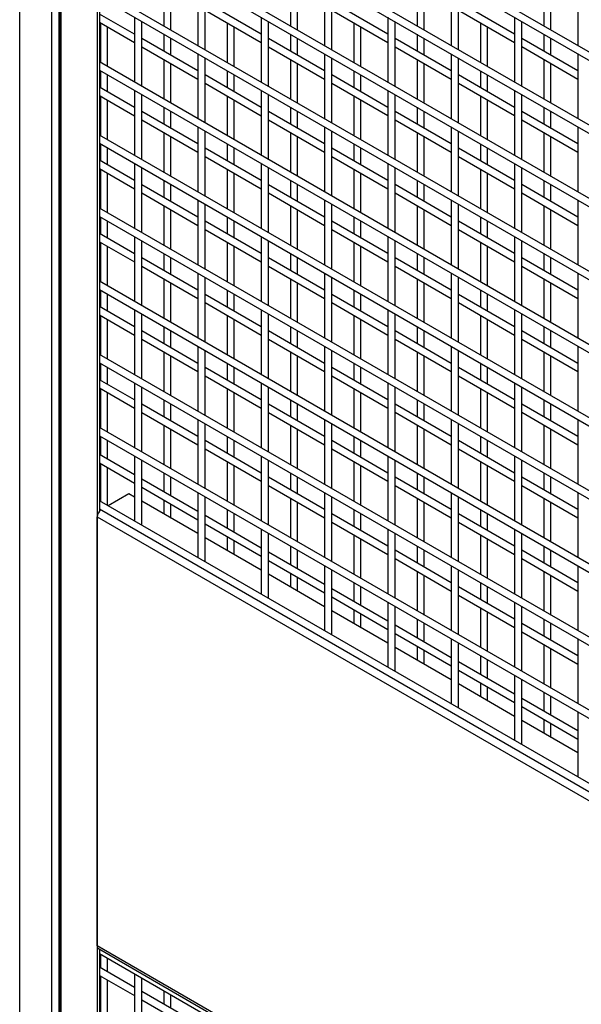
# Model space of a CAD drawing. Header units: inches. Extents: x 0.2 to 10.8, y 0.2 to 8.2.
# Tile 46 of 50: x 8.068 to 8.516, y 6.443 to 7.228. Entities that reach past the tile are written whole.
import ezdxf

# ---------------------------------------------------------------- set-up
doc = ezdxf.new("R2010")
doc.units = ezdxf.units.IN
doc.header["$MEASUREMENT"] = 0

msp = doc.modelspace()

# ---------------------------------------------------------------- linework, layer by layer
for p, q in [((8.06786, 5.73249), (8.06786, 7.65719)), ((8.09324, 7.64254), (8.09324, 5.71784)), ((8.09943, 5.75227), (8.09943, 7.60252)), ((8.09986, 7.60227), (8.09986, 5.75202)), ((8.10106, 5.75132), (8.10106, 7.60157)), ((8.12972, 7.58503), (8.12972, 5.73478)), ((8.13154, 7.58398), (8.13154, 6.83627)), ((9.55025, 6.6089), (8.13154, 7.42791)), ((8.13154, 7.42131), (9.55025, 6.60231)), ((9.55025, 6.55058), (8.13154, 7.36958)), ((8.13154, 7.36299), (9.55025, 6.54398)), ((9.55025, 6.49226), (8.13154, 7.31126)), ((8.13154, 7.30466), (9.55025, 6.48566)), ((8.21006, 7.25933), (8.21006, 7.2076)), ((8.21578, 7.20431), (8.21578, 7.25603)), ((8.31108, 7.25934), (8.31108, 7.20761)), ((8.31679, 7.20431), (8.31679, 7.25604)), ((8.41209, 7.25935), (8.41209, 7.20762)), ((8.41781, 7.20432), (8.41781, 7.25605)), ((8.51311, 7.25936), (8.51311, 7.20763)), ((9.55025, 6.43393), (8.13154, 7.25293)), ((8.18283, 7.25492), (8.18283, 7.22333)), ((8.18855, 7.22003), (8.18855, 7.25162)), ((8.28385, 7.25493), (8.28385, 7.22333)), ((8.28956, 7.22004), (8.28956, 7.25163)), ((8.38486, 7.25494), (8.38486, 7.22334)), ((8.39058, 7.22005), (8.39058, 7.25164)), ((8.48588, 7.25495), (8.48588, 7.22335)), ((8.49159, 7.22005), (8.49159, 7.25165)), ((8.13154, 7.24634), (9.55025, 6.42733)), ((8.26057, 7.21664), (8.21578, 7.2425)), ((8.36159, 7.21665), (8.31679, 7.24251)), ((8.4626, 7.21666), (8.41781, 7.24252)), ((8.15956, 7.21663), (8.13154, 7.2328)), ((8.21578, 7.2359), (8.26057, 7.21004)), ((8.31679, 7.23591), (8.36159, 7.21005)), ((8.41781, 7.23592), (8.4626, 7.21006)), ((8.13154, 7.22621), (8.15956, 7.21003)), ((8.13232, 7.22575), (8.13232, 7.19416)), ((8.15956, 7.23016), (8.15956, 7.17844)), ((8.16527, 7.17514), (8.16527, 7.22686)), ((8.23334, 7.22576), (8.23334, 7.19417)), ((8.26057, 7.23017), (8.26057, 7.17845)), ((8.26629, 7.17515), (8.26629, 7.22687)), ((8.33435, 7.22577), (8.33435, 7.19418)), ((8.36159, 7.23018), (8.36159, 7.17846)), ((8.3673, 7.17516), (8.3673, 7.22688)), ((8.43537, 7.22578), (8.43537, 7.19419)), ((8.4626, 7.23019), (8.4626, 7.17847)), ((8.46832, 7.17517), (8.46832, 7.22689)), ((8.13804, 7.19086), (8.13804, 7.22246)), ((8.18283, 7.21673), (8.18283, 7.20319)), ((8.23905, 7.19087), (8.23905, 7.22246)), ((8.28385, 7.21674), (8.28385, 7.2032)), ((8.34007, 7.19088), (8.34007, 7.22247)), ((8.38486, 7.21675), (8.38486, 7.20321)), ((8.44108, 7.19089), (8.44108, 7.22248)), ((8.48588, 7.21676), (8.48588, 7.20322)), ((8.21006, 7.18747), (8.16527, 7.21333)), ((8.18855, 7.1999), (8.18855, 7.21343)), ((8.31108, 7.18748), (8.26629, 7.21334)), ((8.28956, 7.19991), (8.28956, 7.21344)), ((8.41209, 7.18749), (8.3673, 7.21335)), ((8.39058, 7.19991), (8.39058, 7.21345)), ((8.51311, 7.1875), (8.46832, 7.21336)), ((8.49159, 7.19992), (8.49159, 7.21346)), ((8.16527, 7.20673), (8.21006, 7.18088)), ((8.21006, 7.20101), (8.21006, 7.14928)), ((8.26629, 7.20674), (8.31108, 7.18088)), ((8.31108, 7.20102), (8.31108, 7.14929)), ((8.3673, 7.20675), (8.41209, 7.18089)), ((8.41209, 7.20103), (8.41209, 7.1493)), ((8.46832, 7.20676), (8.51311, 7.1809)), ((8.51311, 7.20103), (8.51311, 7.14931)), ((9.55025, 6.37561), (8.13154, 7.19461)), ((8.18283, 7.1966), (8.18283, 7.165)), ((8.18855, 7.1617), (8.18855, 7.1933)), ((8.21578, 7.14598), (8.21578, 7.19771)), ((8.28385, 7.19661), (8.28385, 7.16501)), ((8.28956, 7.16171), (8.28956, 7.19331)), ((8.31679, 7.14599), (8.31679, 7.19772)), ((8.38486, 7.19662), (8.38486, 7.16502)), ((8.39058, 7.16172), (8.39058, 7.19332)), ((8.41781, 7.146), (8.41781, 7.19773)), ((8.48588, 7.19662), (8.48588, 7.16503)), ((8.49159, 7.16173), (8.49159, 7.19333)), ((8.13154, 7.18801), (9.55025, 6.36901)), ((8.13232, 7.18756), (8.13232, 7.17403)), ((8.23334, 7.18757), (8.23334, 7.17404)), ((8.33435, 7.18758), (8.33435, 7.17405)), ((8.43537, 7.18759), (8.43537, 7.17406)), ((8.13804, 7.17073), (8.13804, 7.18426)), ((8.26057, 7.15832), (8.21578, 7.18417)), ((8.21578, 7.17758), (8.26057, 7.15172)), ((8.23905, 7.17074), (8.23905, 7.18427)), ((8.36159, 7.15833), (8.31679, 7.18418)), ((8.31679, 7.17759), (8.36159, 7.15173)), ((8.34007, 7.17075), (8.34007, 7.18428)), ((8.4626, 7.15833), (8.41781, 7.18419)), ((8.41781, 7.1776), (8.4626, 7.15174)), ((8.44108, 7.17076), (8.44108, 7.18429)), ((8.15956, 7.15831), (8.13154, 7.17448)), ((8.15956, 7.17184), (8.15956, 7.12011)), ((8.26057, 7.17185), (8.26057, 7.12012)), ((8.36159, 7.17186), (8.36159, 7.12013)), ((8.4626, 7.17187), (8.4626, 7.12014)), ((8.13154, 7.16788), (8.15956, 7.15171)), ((8.13232, 7.16743), (8.13232, 7.13583)), ((8.13804, 7.13254), (8.13804, 7.16413)), ((8.16527, 7.11681), (8.16527, 7.16854)), ((8.23334, 7.16744), (8.23334, 7.13584)), ((8.23905, 7.13254), (8.23905, 7.16414)), ((8.26629, 7.11682), (8.26629, 7.16855)), ((8.33435, 7.16745), (8.33435, 7.13585)), ((8.34007, 7.13255), (8.34007, 7.16415)), ((8.3673, 7.11683), (8.3673, 7.16856)), ((8.43537, 7.16746), (8.43537, 7.13586)), ((8.44108, 7.13256), (8.44108, 7.16416)), ((8.46832, 7.11684), (8.46832, 7.16857)), ((8.21006, 7.12915), (8.16527, 7.15501)), ((8.18283, 7.1584), (8.18283, 7.14487)), ((8.18855, 7.14157), (8.18855, 7.1551)), ((8.31108, 7.12916), (8.26629, 7.15502)), ((8.28385, 7.15841), (8.28385, 7.14488)), ((8.28956, 7.14158), (8.28956, 7.15511)), ((8.41209, 7.12917), (8.3673, 7.15503)), ((8.38486, 7.15842), (8.38486, 7.14489)), ((8.39058, 7.14159), (8.39058, 7.15512)), ((8.51311, 7.12918), (8.46832, 7.15504)), ((8.48588, 7.15843), (8.48588, 7.1449)), ((8.49159, 7.1416), (8.49159, 7.15513)), ((8.16527, 7.14841), (8.21006, 7.12255)), ((8.26629, 7.14842), (8.31108, 7.12256)), ((8.3673, 7.14843), (8.41209, 7.12257)), ((8.46832, 7.14844), (8.51311, 7.12258)), ((8.18283, 7.13827), (8.18283, 7.10668)), ((8.21006, 7.14268), (8.21006, 7.09096)), ((8.21578, 7.08766), (8.21578, 7.13938)), ((8.28385, 7.13828), (8.28385, 7.10669)), ((8.31108, 7.14269), (8.31108, 7.09096)), ((8.31679, 7.08767), (8.31679, 7.13939)), ((8.38486, 7.13829), (8.38486, 7.1067)), ((8.41209, 7.1427), (8.41209, 7.09097)), ((8.41781, 7.08768), (8.41781, 7.1394)), ((8.48588, 7.1383), (8.48588, 7.1067)), ((8.51311, 7.14271), (8.51311, 7.09098)), ((9.55025, 6.31728), (8.13154, 7.13629)), ((8.18855, 7.10338), (8.18855, 7.13497)), ((8.28956, 7.10339), (8.28956, 7.13498)), ((8.39058, 7.1034), (8.39058, 7.13499)), ((8.49159, 7.10341), (8.49159, 7.135)), ((8.13154, 7.12969), (9.55025, 6.31068)), ((8.13232, 7.12924), (8.13232, 7.1157)), ((8.13804, 7.1124), (8.13804, 7.12594)), ((8.26057, 7.09999), (8.21578, 7.12585)), ((8.23334, 7.12925), (8.23334, 7.11571)), ((8.23905, 7.11241), (8.23905, 7.12595)), ((8.36159, 7.1), (8.31679, 7.12586)), ((8.33435, 7.12925), (8.33435, 7.11572)), ((8.34007, 7.11242), (8.34007, 7.12596)), ((8.4626, 7.10001), (8.41781, 7.12587)), ((8.43537, 7.12926), (8.43537, 7.11573)), ((8.44108, 7.11243), (8.44108, 7.12597)), ((8.15956, 7.09998), (8.13154, 7.11616)), ((8.21578, 7.11925), (8.26057, 7.09339)), ((8.31679, 7.11926), (8.36159, 7.0934)), ((8.41781, 7.11927), (8.4626, 7.09341)), ((8.13154, 7.10956), (8.15956, 7.09338)), ((8.13232, 7.10911), (8.13232, 7.07751)), ((8.15956, 7.11351), (8.15956, 7.06179)), ((8.16527, 7.05849), (8.16527, 7.11022)), ((8.23334, 7.10911), (8.23334, 7.07752)), ((8.26057, 7.11352), (8.26057, 7.0618)), ((8.26629, 7.0585), (8.26629, 7.11023)), ((8.33435, 7.10912), (8.33435, 7.07753)), ((8.36159, 7.11353), (8.36159, 7.06181)), ((8.3673, 7.05851), (8.3673, 7.11023)), ((8.43537, 7.10913), (8.43537, 7.07754)), ((8.4626, 7.11354), (8.4626, 7.06182)), ((8.46832, 7.05852), (8.46832, 7.11024)), ((8.13804, 7.07421), (8.13804, 7.10581)), ((8.18283, 7.10008), (8.18283, 7.08655)), ((8.23905, 7.07422), (8.23905, 7.10582)), ((8.28385, 7.10009), (8.28385, 7.08656)), ((8.34007, 7.07423), (8.34007, 7.10583)), ((8.38486, 7.1001), (8.38486, 7.08656)), ((8.44108, 7.07424), (8.44108, 7.10583)), ((8.48588, 7.10011), (8.48588, 7.08657)), ((8.21006, 7.07082), (8.16527, 7.09668)), ((8.18855, 7.08325), (8.18855, 7.09678)), ((8.31108, 7.07083), (8.26629, 7.09669)), ((8.28956, 7.08326), (8.28956, 7.09679)), ((8.41209, 7.07084), (8.3673, 7.0967)), ((8.39058, 7.08327), (8.39058, 7.0968)), ((8.51311, 7.07085), (8.46832, 7.09671)), ((8.49159, 7.08328), (8.49159, 7.09681)), ((8.16527, 7.09009), (8.21006, 7.06423)), ((8.21006, 7.08436), (8.21006, 7.03263)), ((8.26629, 7.09009), (8.31108, 7.06424)), ((8.31108, 7.08437), (8.31108, 7.03264)), ((8.3673, 7.0901), (8.41209, 7.06425)), ((8.41209, 7.08438), (8.41209, 7.03265)), ((8.46832, 7.09011), (8.51311, 7.06426)), ((8.51311, 7.08439), (8.51311, 7.03266)), ((9.55025, 6.25896), (8.13154, 7.07796)), ((8.18283, 7.07995), (8.18283, 7.04835)), ((8.18855, 7.04505), (8.18855, 7.07665)), ((8.21578, 7.02933), (8.21578, 7.08106)), ((8.28385, 7.07996), (8.28385, 7.04836)), ((8.28956, 7.04506), (8.28956, 7.07666)), ((8.31679, 7.02934), (8.31679, 7.08107)), ((8.38486, 7.07997), (8.38486, 7.04837)), ((8.39058, 7.04507), (8.39058, 7.07667)), ((8.41781, 7.02935), (8.41781, 7.08108)), ((8.48588, 7.07998), (8.48588, 7.04838)), ((8.49159, 7.04508), (8.49159, 7.07668)), ((8.13154, 7.07136), (9.55025, 6.25236)), ((8.13232, 7.07091), (8.13232, 7.05738)), ((8.13804, 7.05408), (8.13804, 7.06761)), ((8.26057, 7.04167), (8.21578, 7.06753)), ((8.23334, 7.07092), (8.23334, 7.05739)), ((8.23905, 7.05409), (8.23905, 7.06762)), ((8.36159, 7.04168), (8.31679, 7.06754)), ((8.33435, 7.07093), (8.33435, 7.0574)), ((8.34007, 7.0541), (8.34007, 7.06763)), ((8.4626, 7.04169), (8.41781, 7.06754)), ((8.43537, 7.07094), (8.43537, 7.05741)), ((8.44108, 7.05411), (8.44108, 7.06764)), ((8.21578, 7.06093), (8.26057, 7.03507)), ((8.31679, 7.06094), (8.36159, 7.03508)), ((8.41781, 7.06095), (8.4626, 7.03509)), ((8.15956, 7.04166), (8.13154, 7.05783)), ((8.15956, 7.05519), (8.15956, 7.00346)), ((8.16527, 7.00017), (8.16527, 7.05189)), ((8.26057, 7.0552), (8.26057, 7.00347)), ((8.26629, 7.00017), (8.26629, 7.0519)), ((8.36159, 7.05521), (8.36159, 7.00348)), ((8.3673, 7.00018), (8.3673, 7.05191)), ((8.4626, 7.05522), (8.4626, 7.00349)), ((8.46832, 7.00019), (8.46832, 7.05192)), ((8.13154, 7.05123), (8.15956, 7.03506)), ((8.13232, 7.05078), (8.13232, 7.01919)), ((8.13804, 7.01589), (8.13804, 7.04748)), ((8.23334, 7.05079), (8.23334, 7.01919)), ((8.23905, 7.0159), (8.23905, 7.04749)), ((8.33435, 7.0508), (8.33435, 7.0192)), ((8.34007, 7.01591), (8.34007, 7.0475)), ((8.43537, 7.05081), (8.43537, 7.01921)), ((8.44108, 7.01591), (8.44108, 7.04751)), ((8.21006, 7.0125), (8.16527, 7.03836)), ((8.18283, 7.04175), (8.18283, 7.02822)), ((8.18855, 7.02492), (8.18855, 7.03846)), ((8.31108, 7.01251), (8.26629, 7.03837)), ((8.28385, 7.04176), (8.28385, 7.02823)), ((8.28956, 7.02493), (8.28956, 7.03846)), ((8.41209, 7.01252), (8.3673, 7.03838)), ((8.38486, 7.04177), (8.38486, 7.02824)), ((8.39058, 7.02494), (8.39058, 7.03847)), ((8.51311, 7.01253), (8.46832, 7.03839)), ((8.48588, 7.04178), (8.48588, 7.02825)), ((8.49159, 7.02495), (8.49159, 7.03848)), ((8.16527, 7.03176), (8.21006, 7.0059)), ((8.26629, 7.03177), (8.31108, 7.00591)), ((8.3673, 7.03178), (8.41209, 7.00592)), ((8.46832, 7.03179), (8.51311, 7.00593)), ((8.18283, 7.02162), (8.18283, 6.99003)), ((8.21006, 7.02603), (8.21006, 6.97431)), ((8.21578, 6.97101), (8.21578, 7.02273)), ((8.28385, 7.02163), (8.28385, 6.99004)), ((8.31108, 7.02604), (8.31108, 6.97432)), ((8.31679, 6.97102), (8.31679, 7.02274)), ((8.38486, 7.02164), (8.38486, 6.99005)), ((8.41209, 7.02605), (8.41209, 6.97433)), ((8.41781, 6.97103), (8.41781, 7.02275)), ((8.48588, 7.02165), (8.48588, 6.99006)), ((8.51311, 7.02606), (8.51311, 6.97434)), ((9.55025, 6.20063), (8.13154, 7.01964)), ((8.13154, 7.01304), (9.55025, 6.19404)), ((8.13232, 7.01259), (8.13232, 6.99905)), ((8.18855, 6.98673), (8.18855, 7.01832)), ((8.23334, 7.0126), (8.23334, 6.99906)), ((8.28956, 6.98674), (8.28956, 7.01833)), ((8.33435, 7.01261), (8.33435, 6.99907)), ((8.39058, 6.98675), (8.39058, 7.01834)), ((8.43537, 7.01262), (8.43537, 6.99908)), ((8.49159, 6.98676), (8.49159, 7.01835)), ((8.13804, 6.99576), (8.13804, 7.00929)), ((8.26057, 6.98334), (8.21578, 7.0092)), ((8.23905, 6.99577), (8.23905, 7.0093)), ((8.36159, 6.98335), (8.31679, 7.00921)), ((8.34007, 6.99577), (8.34007, 7.00931)), ((8.4626, 6.98336), (8.41781, 7.00922)), ((8.44108, 6.99578), (8.44108, 7.00932)), ((8.15956, 6.98333), (8.13154, 6.99951)), ((8.15956, 6.99687), (8.15956, 6.94514)), ((8.21578, 7.0026), (8.26057, 6.97674)), ((8.26057, 6.99688), (8.26057, 6.94515)), ((8.31679, 7.00261), (8.36159, 6.97675)), ((8.36159, 6.99689), (8.36159, 6.94516)), ((8.41781, 7.00262), (8.4626, 6.97676)), ((8.4626, 6.99689), (8.4626, 6.94517)), ((8.13154, 6.99291), (8.15956, 6.97674)), ((8.13232, 6.99246), (8.13232, 6.96086)), ((8.13804, 6.95756), (8.13804, 6.98916)), ((8.16527, 6.94184), (8.16527, 6.99357)), ((8.23334, 6.99247), (8.23334, 6.96087)), ((8.23905, 6.95757), (8.23905, 6.98917)), ((8.26629, 6.94185), (8.26629, 6.99358)), ((8.33435, 6.99248), (8.33435, 6.96088)), ((8.34007, 6.95758), (8.34007, 6.98918)), ((8.3673, 6.94186), (8.3673, 6.99359)), ((8.43537, 6.99248), (8.43537, 6.96089)), ((8.44108, 6.95759), (8.44108, 6.98919)), ((8.46832, 6.94187), (8.46832, 6.9936)), ((8.18283, 6.98343), (8.18283, 6.9699)), ((8.28385, 6.98344), (8.28385, 6.96991)), ((8.38486, 6.98345), (8.38486, 6.96992)), ((8.48588, 6.98346), (8.48588, 6.96993)), ((8.21006, 6.95418), (8.16527, 6.98003)), ((8.16527, 6.97344), (8.21006, 6.94758)), ((8.18855, 6.9666), (8.18855, 6.98013)), ((8.31108, 6.95419), (8.26629, 6.98004)), ((8.26629, 6.97345), (8.31108, 6.94759)), ((8.28956, 6.96661), (8.28956, 6.98014)), ((8.41209, 6.95419), (8.3673, 6.98005)), ((8.3673, 6.97346), (8.41209, 6.9476)), ((8.39058, 6.96662), (8.39058, 6.98015)), ((8.51311, 6.9542), (8.46832, 6.98006)), ((8.46832, 6.97347), (8.51311, 6.94761)), ((8.49159, 6.96663), (8.49159, 6.98016)), ((8.21006, 6.96771), (8.21006, 6.91598)), ((8.31108, 6.96772), (8.31108, 6.91599)), ((8.41209, 6.96773), (8.41209, 6.916)), ((8.51311, 6.96774), (8.51311, 6.91601)), ((9.55025, 6.14231), (8.13154, 6.96131)), ((8.18283, 6.9633), (8.18283, 6.9317)), ((8.18855, 6.9284), (8.18855, 6.96)), ((8.21578, 6.91268), (8.21578, 6.96441)), ((8.28385, 6.96331), (8.28385, 6.93171)), ((8.28956, 6.92841), (8.28956, 6.96001)), ((8.31679, 6.91269), (8.31679, 6.96442)), ((8.38486, 6.96332), (8.38486, 6.93172)), ((8.39058, 6.92842), (8.39058, 6.96002)), ((8.41781, 6.9127), (8.41781, 6.96443)), ((8.48588, 6.96333), (8.48588, 6.93173)), ((8.49159, 6.92843), (8.49159, 6.96003)), ((8.13154, 6.95471), (9.55025, 6.13571)), ((8.13232, 6.95426), (8.13232, 6.94073)), ((8.13804, 6.93743), (8.13804, 6.95096)), ((8.26057, 6.92502), (8.21578, 6.95088)), ((8.23334, 6.95427), (8.23334, 6.94074)), ((8.23905, 6.93744), (8.23905, 6.95097)), ((8.36159, 6.92503), (8.31679, 6.95089)), ((8.33435, 6.95428), (8.33435, 6.94075)), ((8.34007, 6.93745), (8.34007, 6.95098)), ((8.4626, 6.92504), (8.41781, 6.9509)), ((8.43537, 6.95429), (8.43537, 6.94076)), ((8.44108, 6.93746), (8.44108, 6.95099)), ((8.21578, 6.94428), (8.26057, 6.91842)), ((8.31679, 6.94429), (8.36159, 6.91843)), ((8.41781, 6.9443), (8.4626, 6.91844)), ((8.15956, 6.92501), (8.13154, 6.94118)), ((8.13154, 6.93458), (8.15956, 6.91841)), ((8.13232, 6.93413), (8.13232, 6.90254)), ((8.15956, 6.93854), (8.15956, 6.88682)), ((8.16527, 6.88352), (8.16527, 6.93524)), ((8.23334, 6.93414), (8.23334, 6.90255)), ((8.26057, 6.93855), (8.26057, 6.88683)), ((8.26629, 6.88353), (8.26629, 6.93525)), ((8.33435, 6.93415), (8.33435, 6.90256)), ((8.36159, 6.93856), (8.36159, 6.88683)), ((8.3673, 6.88354), (8.3673, 6.93526)), ((8.43537, 6.93416), (8.43537, 6.90257)), ((8.4626, 6.93857), (8.4626, 6.88684)), ((8.46832, 6.88355), (8.46832, 6.93527)), ((8.13804, 6.89924), (8.13804, 6.93083)), ((8.23905, 6.89925), (8.23905, 6.93084)), ((8.34007, 6.89926), (8.34007, 6.93085)), ((8.44108, 6.89927), (8.44108, 6.93086)), ((8.21006, 6.89585), (8.16527, 6.92171)), ((8.18283, 6.92511), (8.18283, 6.91157)), ((8.18855, 6.90827), (8.18855, 6.92181)), ((8.31108, 6.89586), (8.26629, 6.92172)), ((8.28385, 6.92511), (8.28385, 6.91158)), ((8.28956, 6.90828), (8.28956, 6.92182)), ((8.41209, 6.89587), (8.3673, 6.92173)), ((8.38486, 6.92512), (8.38486, 6.91159)), ((8.39058, 6.90829), (8.39058, 6.92183)), ((8.51311, 6.89588), (8.46832, 6.92174)), ((8.48588, 6.92513), (8.48588, 6.9116)), ((8.49159, 6.9083), (8.49159, 6.92184)), ((8.16527, 6.91511), (8.21006, 6.88925)), ((8.26629, 6.91512), (8.31108, 6.88926)), ((8.3673, 6.91513), (8.41209, 6.88927)), ((8.46832, 6.91514), (8.51311, 6.88928)), ((9.55025, 6.08399), (8.13154, 6.90299)), ((8.18283, 6.90497), (8.18283, 6.87338)), ((8.21006, 6.90938), (8.21006, 6.85766)), ((8.21578, 6.85436), (8.21578, 6.90609)), ((8.28385, 6.90498), (8.28385, 6.87339)), ((8.31108, 6.90939), (8.31108, 6.85767)), ((8.31679, 6.85437), (8.31679, 6.9061)), ((8.38486, 6.90499), (8.38486, 6.8734)), ((8.41209, 6.9094), (8.41209, 6.85768)), ((8.41781, 6.85438), (8.41781, 6.9061)), ((8.48588, 6.905), (8.48588, 6.87341)), ((8.51311, 6.90941), (8.51311, 6.85769)), ((8.13154, 6.89639), (9.55025, 6.07739)), ((8.13232, 6.89594), (8.13232, 6.88095)), ((8.18855, 6.87008), (8.18855, 6.90168)), ((8.23334, 6.89595), (8.23334, 6.88242)), ((8.28956, 6.87009), (8.28956, 6.90169)), ((8.33435, 6.89596), (8.33435, 6.88242)), ((8.39058, 6.8701), (8.39058, 6.90169)), ((8.43537, 6.89597), (8.43537, 6.88243)), ((8.49159, 6.87011), (8.49159, 6.9017)), ((8.13804, 6.87765), (8.13804, 6.89264)), ((8.26057, 6.86669), (8.21578, 6.89255)), ((8.23905, 6.87912), (8.23905, 6.89265)), ((8.36159, 6.8667), (8.31679, 6.89256)), ((8.34007, 6.87913), (8.34007, 6.89266)), ((8.4626, 6.86671), (8.41781, 6.89257)), ((8.44108, 6.87914), (8.44108, 6.89267)), ((8.15956, 6.86523), (8.13154, 6.8814)), ((8.15956, 6.88022), (8.15956, 6.82849)), ((8.21578, 6.88595), (8.26057, 6.8601)), ((8.26057, 6.88023), (8.26057, 6.8285)), ((8.31679, 6.88596), (8.36159, 6.86011)), ((8.36159, 6.88024), (8.36159, 6.82851)), ((8.41781, 6.88597), (8.4626, 6.86012)), ((8.4626, 6.88025), (8.4626, 6.82852)), ((8.13154, 6.8748), (8.15956, 6.85863)), ((8.13232, 6.87435), (8.13232, 6.84421)), ((8.16527, 6.82587), (8.16527, 6.87692)), ((8.23334, 6.87582), (8.23334, 6.84422)), ((8.23905, 6.84092), (8.23905, 6.87252)), ((8.26629, 6.8252), (8.26629, 6.87693)), ((8.33435, 6.87583), (8.33435, 6.84423)), ((8.34007, 6.84093), (8.34007, 6.87253)), ((8.3673, 6.82521), (8.3673, 6.87694)), ((8.43537, 6.87584), (8.43537, 6.84424)), ((8.44108, 6.84094), (8.44108, 6.87254)), ((8.46832, 6.82522), (8.46832, 6.87695)), ((8.13804, 6.84091), (8.13804, 6.87105)), ((8.18283, 6.86678), (8.18283, 6.85179)), ((8.18855, 6.84849), (8.18855, 6.86348)), ((8.31108, 6.83754), (8.26629, 6.8634)), ((8.28385, 6.86679), (8.28385, 6.85326)), ((8.28956, 6.84996), (8.28956, 6.86349)), ((8.41209, 6.83755), (8.3673, 6.8634)), ((8.38486, 6.8668), (8.38486, 6.85327)), ((8.39058, 6.84997), (8.39058, 6.8635)), ((8.51311, 6.83756), (8.46832, 6.86341)), ((8.48588, 6.86681), (8.48588, 6.85328)), ((8.49159, 6.84998), (8.49159, 6.86351)), ((8.21006, 6.83607), (8.16527, 6.86193)), ((8.26629, 6.8568), (8.31108, 6.83094)), ((8.3673, 6.85681), (8.41209, 6.83095)), ((8.46832, 6.85682), (8.51311, 6.83096)), ((8.15498, 6.85023), (8.13844, 6.84068)), ((8.15956, 6.84758), (8.15498, 6.85023)), ((8.16527, 6.85533), (8.21006, 6.82947)), ((8.21006, 6.85106), (8.21006, 6.79933)), ((8.21578, 6.79672), (8.21578, 6.84776)), ((8.31108, 6.85107), (8.31108, 6.79934)), ((8.31679, 6.79604), (8.31679, 6.84777)), ((8.41209, 6.85108), (8.41209, 6.79935)), ((8.41781, 6.79605), (8.41781, 6.84778)), ((8.51311, 6.85109), (8.51311, 6.79936)), ((9.55025, 6.02566), (8.13154, 6.84466)), ((8.21006, 6.81843), (8.16527, 6.84429)), ((8.18283, 6.84519), (8.18283, 6.83415)), ((8.18855, 6.83085), (8.18855, 6.84189)), ((8.28385, 6.84666), (8.28385, 6.81506)), ((8.28956, 6.81177), (8.28956, 6.84336)), ((8.38486, 6.84667), (8.38486, 6.81507)), ((8.39058, 6.81178), (8.39058, 6.84337)), ((8.48588, 6.84668), (8.48588, 6.81508)), ((8.49159, 6.81178), (8.49159, 6.84338)), ((8.13154, 6.83807), (9.55025, 6.01906)), ((8.13232, 6.83761), (8.13232, 6.83705)), ((8.26057, 6.80691), (8.21578, 6.83277)), ((8.23334, 6.83762), (8.23334, 6.82263)), ((8.23905, 6.81933), (8.23905, 6.83432)), ((8.36159, 6.80838), (8.31679, 6.83424)), ((8.33435, 6.83763), (8.33435, 6.8241)), ((8.34007, 6.8208), (8.34007, 6.83433)), ((8.4626, 6.80839), (8.41781, 6.83425)), ((8.43537, 6.83764), (8.43537, 6.82411)), ((8.44108, 6.82081), (8.44108, 6.83434)), ((8.12972, 6.83179), (9.55025, 6.01173)), ((8.12972, 6.48957), (8.12972, 6.83179)), ((8.16509, 6.8253), (8.16527, 6.82587)), ((8.21578, 6.82617), (8.26057, 6.80031)), ((8.31679, 6.82764), (8.36159, 6.80178)), ((8.41781, 6.82765), (8.4626, 6.80179)), ((8.26057, 6.8219), (8.26057, 6.77018)), ((8.26629, 6.76756), (8.26629, 6.8186)), ((8.33435, 6.8175), (8.33435, 6.78591)), ((8.36159, 6.82191), (8.36159, 6.77019)), ((8.3673, 6.76689), (8.3673, 6.81861)), ((8.43537, 6.81751), (8.43537, 6.78592)), ((8.4626, 6.82192), (8.4626, 6.7702)), ((8.46832, 6.7669), (8.46832, 6.81862)), ((8.26057, 6.78927), (8.21578, 6.81513)), ((8.23334, 6.81603), (8.23334, 6.80499)), ((8.23905, 6.80169), (8.23905, 6.81274)), ((8.28385, 6.80847), (8.28385, 6.79348)), ((8.34007, 6.78261), (8.34007, 6.8142)), ((8.38486, 6.80848), (8.38486, 6.79494)), ((8.44108, 6.78262), (8.44108, 6.81421)), ((8.48588, 6.80849), (8.48588, 6.79495)), ((8.31108, 6.77775), (8.26629, 6.80361)), ((8.28956, 6.79018), (8.28956, 6.80517)), ((8.41209, 6.77922), (8.3673, 6.80508)), ((8.39058, 6.79164), (8.39058, 6.80518)), ((8.51311, 6.77923), (8.46832, 6.80509)), ((8.49159, 6.79165), (8.49159, 6.80519)), ((8.2156, 6.79614), (8.21578, 6.79672)), ((8.26629, 6.79701), (8.31108, 6.77116)), ((8.31108, 6.79275), (8.31108, 6.74102)), ((8.3673, 6.79848), (8.41209, 6.77262)), ((8.41209, 6.79275), (8.41209, 6.74103)), ((8.46832, 6.79849), (8.51311, 6.77263)), ((8.51311, 6.79276), (8.51311, 6.74104)), ((8.31108, 6.76011), (8.26629, 6.78597)), ((8.28385, 6.78688), (8.28385, 6.77583)), ((8.31679, 6.7384), (8.31679, 6.78945)), ((8.38486, 6.78834), (8.38486, 6.75675)), ((8.39058, 6.75345), (8.39058, 6.78505)), ((8.41781, 6.73773), (8.41781, 6.78946)), ((8.48588, 6.78835), (8.48588, 6.75676)), ((8.49159, 6.75346), (8.49159, 6.78506)), ((8.28956, 6.77253), (8.28956, 6.78358)), ((8.33435, 6.77931), (8.33435, 6.76432)), ((8.43537, 6.77932), (8.43537, 6.76579)), ((8.36159, 6.7486), (8.31679, 6.77446)), ((8.34007, 6.76102), (8.34007, 6.77601)), ((8.4626, 6.75006), (8.41781, 6.77592)), ((8.41781, 6.76933), (8.4626, 6.74347)), ((8.44108, 6.76249), (8.44108, 6.77602)), ((8.2661, 6.76698), (8.26629, 6.76756)), ((8.31679, 6.76786), (8.36159, 6.742)), ((8.36159, 6.76359), (8.36159, 6.71186)), ((8.4626, 6.7636), (8.4626, 6.71187)), ((8.36159, 6.73095), (8.31679, 6.75681)), ((8.33435, 6.75772), (8.33435, 6.74668)), ((8.34007, 6.74338), (8.34007, 6.75442)), ((8.3673, 6.70925), (8.3673, 6.76029)), ((8.43537, 6.75919), (8.43537, 6.72759)), ((8.44108, 6.72429), (8.44108, 6.75589)), ((8.46832, 6.70857), (8.46832, 6.7603)), ((8.38486, 6.75015), (8.38486, 6.73516)), ((8.39058, 6.73186), (8.39058, 6.74685)), ((8.51311, 6.72091), (8.46832, 6.74677)), ((8.48588, 6.75016), (8.48588, 6.73663)), ((8.49159, 6.73333), (8.49159, 6.74686)), ((8.31661, 6.73782), (8.31679, 6.7384)), ((8.41209, 6.71944), (8.3673, 6.7453)), ((8.3673, 6.7387), (8.41209, 6.71284)), ((8.46832, 6.74017), (8.51311, 6.71431)), ((8.41209, 6.73443), (8.41209, 6.6827)), ((8.41781, 6.68009), (8.41781, 6.73113)), ((8.48588, 6.73003), (8.48588, 6.69843)), ((8.51311, 6.73444), (8.51311, 6.68271)), ((8.41209, 6.7018), (8.3673, 6.72766)), ((8.38486, 6.72856), (8.38486, 6.71752)), ((8.39058, 6.71422), (8.39058, 6.72526)), ((8.49159, 6.69514), (8.49159, 6.72673)), ((8.4626, 6.69028), (8.41781, 6.71614)), ((8.43537, 6.72099), (8.43537, 6.706)), ((8.44108, 6.7027), (8.44108, 6.7177)), ((8.36712, 6.70867), (8.3673, 6.70925)), ((8.41781, 6.70954), (8.4626, 6.68368)), ((8.4626, 6.67264), (8.41781, 6.6985)), ((8.43537, 6.69941), (8.43537, 6.68836)), ((8.4626, 6.70527), (8.4626, 6.65355)), ((8.46832, 6.65093), (8.46832, 6.70197)), ((8.44108, 6.68506), (8.44108, 6.69611)), ((8.48588, 6.69184), (8.48588, 6.67685)), ((8.51311, 6.66112), (8.46832, 6.68698)), ((8.49159, 6.67355), (8.49159, 6.68854)), ((8.41763, 6.67951), (8.41781, 6.68009)), ((8.46832, 6.68039), (8.51311, 6.65453)), ((8.51311, 6.67612), (8.51311, 6.62439)), ((8.51311, 6.64348), (8.46832, 6.66934)), ((8.48588, 6.67025), (8.48588, 6.6592)), ((8.49159, 6.6559), (8.49159, 6.66695)), ((8.46814, 6.65035), (8.46832, 6.65093)), ((9.55025, 5.66952), (8.12972, 6.48957)), ((8.1307, 6.4874), (9.55025, 5.66791)), ((8.13154, 6.48692), (8.13154, 5.73373)), ((8.13154, 6.48345), (9.55025, 5.66445)), ((8.13232, 6.483), (8.13232, 6.47226)), ((8.13804, 6.46896), (8.13804, 6.4797)), ((8.15956, 6.45654), (8.13154, 6.47271)), ((8.13154, 6.46611), (8.15956, 6.44994)), ((8.13232, 6.46566), (8.13232, 6.43128)), ((8.15956, 6.46728), (8.15956, 6.41555)), ((8.16527, 6.41226), (8.16527, 6.46398)), ((8.13804, 6.42798), (8.13804, 6.46236)), ((8.21006, 6.42738), (8.16527, 6.45324)), ((8.18283, 6.45384), (8.18283, 6.4431)), ((8.18855, 6.4398), (8.18855, 6.45055)), ((8.16527, 6.44664), (8.21006, 6.42078))]:
    msp.add_line(p, q)
for centre, radius, start, end in [((8.13707, 6.83143), 0.00735, 126.04635, 177.20495), ((8.13197, 6.48928), 0.00227, 172.74417, 235.94365)]:
    msp.add_arc(centre, radius, start, end)

doc.saveas('drawing.dxf')
